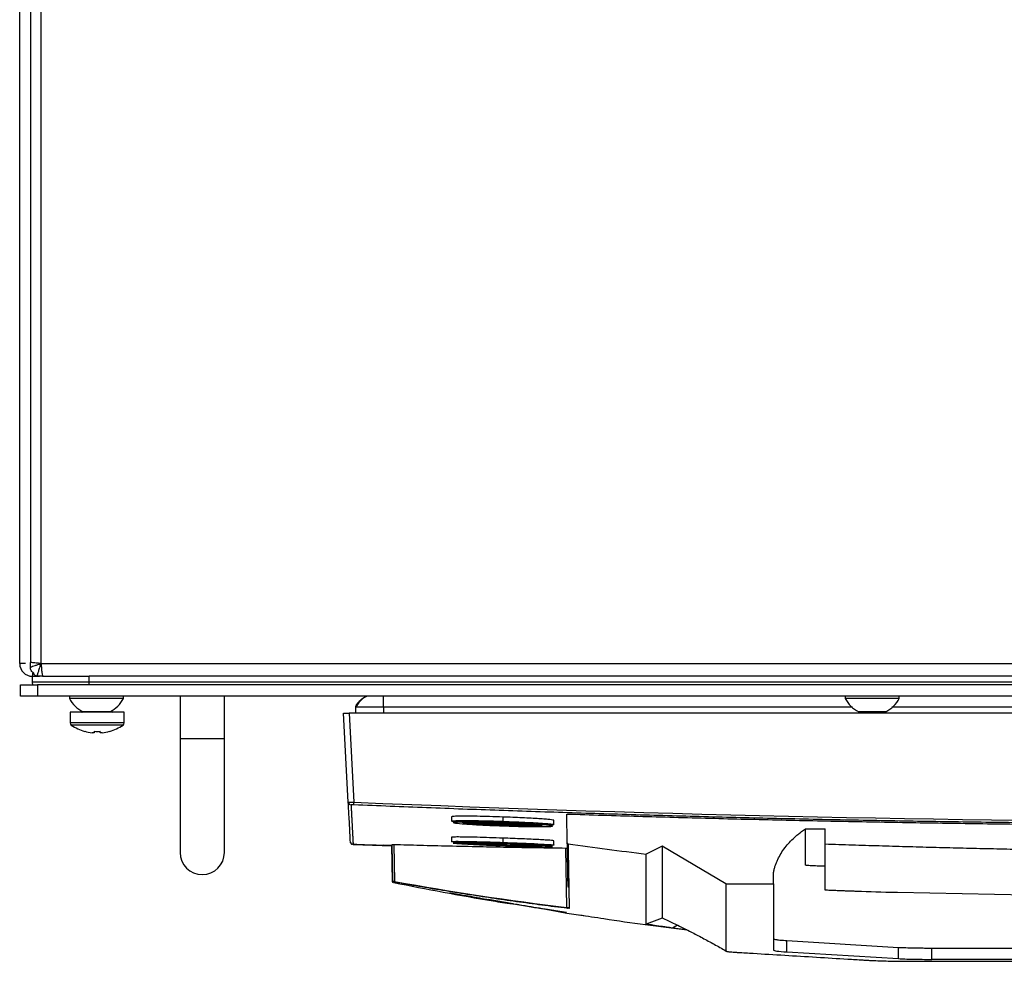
# Model space of a CAD drawing. Header units: millimetres. Extents: x 155400 to 158106, y 111257 to 114783.
# Tile 116 of 152: x 156849 to 157022, y 113662 to 113828. Entities that reach past the tile are written whole.
import ezdxf

# ---------------------------------------------------------------- set-up
doc = ezdxf.new("R2010")
doc.units = ezdxf.units.MM

msp = doc.modelspace()

# ---------------------------------------------------------------- linework, layer by layer
at = {"color": 7, "linetype": 'Continuous', "lineweight": 25}
for p, q in [((156848.57, 113714.33), (156848.57, 113879.83)), ((156850.45, 113878.14), (156850.45, 113714.53)), ((156852.32, 113831.83), (156852.32, 113714.33)), ((156849.6, 113714.33), (156848.57, 113714.33)), ((156850.45, 113713.71), (156850.45, 113714.53)), ((156852.32, 113714.33), (157288.82, 113714.33)), ((156850.82, 113712.63), (156851.06, 113712.63)), ((156850.82, 113712.63), (156850.82, 113712.08)), ((156850.82, 113712.08), (156852.07, 113712.08)), ((156850.82, 113711.08), (156850.82, 113712.08)), ((156852.63, 113712.08), (156852.07, 113712.08)), ((156852.63, 113712.08), (156860.82, 113712.08)), ((157280.32, 113712.08), (156860.82, 113712.08)), ((156860.82, 113711.08), (156860.82, 113712.08)), ((156848.7, 113708.58), (156848.7, 113710.58)), ((156848.7, 113710.58), (156851.7, 113710.58)), ((156851.7, 113710.58), (156851.7, 113708.58)), ((157289.45, 113710.58), (156851.7, 113710.58)), ((156860.82, 113711.08), (157280.32, 113711.08)), ((156851.7, 113708.58), (156848.7, 113708.58)), ((157289.45, 113708.58), (156851.7, 113708.58)), ((156857.32, 113708.58), (156857.32, 113708.2)), ((156866.82, 113708.2), (156866.82, 113708.58)), ((156876.8, 113708.58), (156876.8, 113701.08)), ((156884.6, 113701.08), (156884.6, 113708.58)), ((156993.82, 113708.58), (156993.82, 113708.2)), ((157003.32, 113708.2), (157003.32, 113708.58)), ((156866.82, 113708.2), (156857.32, 113708.2)), ((157003.32, 113708.2), (156993.82, 113708.2)), ((156857.45, 113705.78), (156857.45, 113703.88)), ((156866.95, 113705.78), (156857.45, 113705.78)), ((156864.45, 113705.83), (156859.7, 113705.83)), ((156866.95, 113703.88), (156866.95, 113705.78)), ((156906.39, 113689.94), (156905.57, 113705.58)), ((156906.57, 113705.58), (156907.39, 113689.93)), ((157234.58, 113705.58), (156906.57, 113705.58)), ((156907.68, 113706.65), (156907.64, 113705.58)), ((156912.57, 113706.65), (156912.57, 113705.58)), ((156995.08, 113706.65), (156912.57, 113706.65)), ((157000.95, 113705.83), (156996.2, 113705.83)), ((157139.08, 113706.65), (157002.05, 113706.65)), ((156866.95, 113703.88), (156857.45, 113703.88)), ((156866.76, 113703.51), (156857.64, 113703.51)), ((156860, 113702.39), (156860.01, 113702.41)), ((156861.68, 113702.15), (156861.3, 113702.15)), ((156861.68, 113702.41), (156861.68, 113702.15)), ((156862.71, 113702.15), (156862.71, 113702.41)), ((156863.1, 113702.15), (156862.71, 113702.15)), ((156864.39, 113702.41), (156864.4, 113702.39)), ((156876.8, 113701.08), (156876.8, 113681.08)), ((156884.6, 113701.08), (156876.8, 113701.08)), ((156884.6, 113681.08), (156884.6, 113701.08)), ((156944.93, 113682.76), (156944.84, 113687.85)), ((156924.57, 113687.36), (156924.57, 113686.6)), ((156933.57, 113687.32), (156933.57, 113686.56)), ((156942.57, 113685.97), (156942.57, 113686.73)), ((156986.81, 113685.23), (156990.31, 113685.23)), ((156990.31, 113682.59), (156990.31, 113685.23)), ((156906.9, 113682.66), (156906.89, 113682.86)), ((156907.23, 113682.51), (156914.03, 113682.23)), ((156914.25, 113676.03), (156914.13, 113682.5)), ((156914.43, 113682.49), (156914.54, 113675.99)), ((156924.57, 113683.77), (156924.57, 113683)), ((156933.57, 113683.61), (156933.57, 113682.85)), ((156942.57, 113682.37), (156942.57, 113683.13)), ((156914.02, 113682.28), (156914.13, 113676)), ((156944.83, 113671.4), (156944.65, 113681.86)), ((156944.95, 113681.87), (156945.07, 113674.94)), ((156972.81, 113675.55), (156961.61, 113682.2)), ((156981.21, 113675.55), (156981.21, 113677.57)), ((156914.13, 113676), (156914.26, 113675.98)), ((156914.13, 113675.97), (156914.13, 113676)), ((156914.25, 113676.03), (156914.25, 113676.01)), ((156914.25, 113676.02), (156914.25, 113675.92)), ((156914.26, 113675.82), (156914.25, 113675.92)), ((156914.37, 113675.78), (156914.37, 113675.78)), ((156972.81, 113675.55), (156981.21, 113675.55)), ((156981.21, 113675.55), (156981.21, 113663.91)), ((157003.02, 113674.12), (157028.38, 113673.54)), ((156931.02, 113672.86), (156935.41, 113672.09)), ((156941.81, 113670.96), (156944.86, 113670.43)), ((156944.77, 113670.54), (156942.52, 113670.88)), ((156944.86, 113670.43), (156948.11, 113669.94)), ((156961.61, 113669.55), (156958.81, 113668.49)), ((156959.11, 113668.35), (156961.27, 113668.09)), ((156962.06, 113668), (156965.82, 113667.55)), ((156964.3, 113668.31), (156963.42, 113667.79)), ((156965.94, 113667.49), (156963.42, 113667.79)), ((156983.56, 113665.59), (157003.23, 113664.39)), ((156983.56, 113663.59), (156983.56, 113665.59)), ((156983.56, 113663.59), (157003.23, 113662.4)), ((157003.23, 113662.4), (157003.23, 113664.39)), ((157009.05, 113664.27), (157040.53, 113664.27)), ((157009.05, 113662.27), (157009.05, 113664.27)), ((157048.38, 113662.27), (157009.05, 113662.27))]:
    msp.add_line(p, q, dxfattribs=at)
at = {"color": 7, "linetype": 'Continuous', "lineweight": 25, "flags": 128}
for points in [[(156926.83, 113682.68), (156926.81, 113682.71), (156927.81, 113682.72), (156929.69, 113682.68), (156932.16, 113682.62), (156934.85, 113682.52), (156937.35, 113682.42), (156939.28, 113682.31), (156940.34, 113682.23), (156940.34, 113682.23)], [(156926.95, 113682.94), (156926.95, 113682.88), (156926.95, 113682.87), (156926.95, 113682.86), (156926.95, 113682.86), (156926.95, 113682.85), (156926.95, 113682.85), (156926.95, 113682.85), (156926.95, 113682.85), (156926.95, 113682.85), (156926.94, 113682.84), (156926.94, 113682.83), (156926.92, 113682.81), (156926.92, 113682.81)], [(156961.61, 113682.2), (156961.61, 113675.87), (156961.61, 113674.61), (156961.61, 113673.34), (156961.61, 113672.08), (156961.61, 113670.81), (156961.61, 113669.59)], [(156914.25, 113675.92), (156914.25, 113675.92), (156914.26, 113675.92), (156914.27, 113675.92), (156914.29, 113675.92), (156914.3, 113675.92)]]:
    msp.add_lwpolyline(points, dxfattribs=at)
at = {"color": 7, "linetype": 'Continuous', "lineweight": 25}
for centre, radius, start, end in [((156850.82, 113714.33), 2.25, 180, 270), ((156862.07, 113710.59), 5.32, 206.6616, 243.4591), ((156862.07, 113710.59), 5.32, 296.5409, 333.3384), ((156998.57, 113710.59), 5.32, 206.6616, 243.4591), ((156998.57, 113710.59), 5.32, 296.5409, 333.3384), ((156859.5, 113705.98), 0.2, 270, 320.5795), ((156864.9, 113705.98), 0.2, 184.6784, 270), ((156857.9, 113703.88), 0.45, 180, 235.2821), ((156862.2, 113710.08), 8, 235.2821, 254.0627), ((156862.2, 113710.08), 8, 285.9373, 304.7179), ((156866.5, 113703.88), 0.45, 304.7179, 0), ((156862.2, 113710.08), 7.98, 254.0849, 263.5192), ((156862.2, 113711.18), 8.79, 266.6394, 273.3606), ((156862.2, 113710.08), 7.98, 276.4808, 285.9151), ((156906.89, 113689.96), 0.5, 183.0154, 267.6117), ((156850.1, 113692.24), 57.34, 357.2267, 357.6999), ((156925.75, 113686.68), 0.241, 177.6143, 263.7813), ((156926.85, 113682.9), 0.242, 268.2254, 307.275), ((156926.84, 113682.91), 0.255, 333.9874, 355.3261), ((156933.24, 113682.8), 0.631, 172.6478, 195.5414), ((156880.7, 113681.08), 3.9, 180, 0), ((156914.4, 113676.04), 0.15, 181.0005, 259.0631), ((156914.68, 113675.97), 0.136, 174.1843, 254.7778), ((156944.97, 113671.39), 0.138, 175.1718, 256.5763)]:
    msp.add_arc(centre, radius, start, end, dxfattribs=at)
for points in [[(156850.73, 113714.49), (156850.63, 113714.5), (156850.54, 113714.51), (156850.45, 113714.53)], [(156851.46, 113714.41), (156851.19, 113714.44), (156850.94, 113714.46), (156850.73, 113714.49)], [(156852.32, 113714.33), (156852.03, 113714.36), (156851.74, 113714.39), (156851.46, 113714.41)], [(156852.32, 113714.33), (156852.35, 113714.04), (156852.38, 113713.74), (156852.4, 113713.47)], [(156852.07, 113712.08), (156851.91, 113712.08), (156851.75, 113712.1), (156851.59, 113712.14)], [(156852.4, 113713.47), (156852.43, 113713.2), (156852.45, 113712.95), (156852.48, 113712.74)], [(156852.48, 113712.74), (156852.51, 113712.53), (156852.53, 113712.37), (156852.56, 113712.25)], [(156852.56, 113712.25), (156852.58, 113712.14), (156852.61, 113712.08), (156852.63, 113712.08)], [(156850.92, 113710.58), (156850.85, 113710.75), (156850.82, 113710.92), (156850.82, 113711.08)], [(156860.82, 113710.58), (156860.82, 113710.75), (156860.82, 113710.92), (156860.82, 113711.08)], [(156937.26, 113685.97), (156937.09, 113686.02), (156936.93, 113686.06), (156936.75, 113686.11)], [(156912.61, 113682.29), (156910.82, 113682.36), (156909.03, 113682.43), (156907.24, 113682.51)], [(156914.13, 113682.5), (156914.13, 113682.5), (156914.24, 113682.5), (156914.43, 113682.49)], [(156932.62, 113682.89), (156932.93, 113682.87), (156933.25, 113682.86), (156933.57, 113682.85)], [(156945.06, 113682.61), (156949.64, 113681.97), (156954.22, 113681.36), (156958.81, 113680.79)], [(156912.61, 113682.34), (156912.61, 113682.32), (156912.61, 113682.3), (156912.61, 113682.29)], [(156961.61, 113682.2), (156960.67, 113681.73), (156959.74, 113681.27), (156958.81, 113680.79)], [(156914.64, 113675.84), (156914.46, 113675.87), (156914.37, 113675.89), (156914.37, 113675.89)], [(156914.54, 113675.99), (156924.63, 113674.15), (156934.73, 113672.63), (156944.83, 113671.4)], [(156945.26, 113671.23), (156945.26, 113671.22), (156945.15, 113671.23), (156944.94, 113671.26)], [(156981.21, 113665.9), (156981.21, 113665.87), (156981.31, 113665.82), (156981.74, 113665.74), (156982.45, 113665.66), (156983.14, 113665.61), (156983.56, 113665.59)], [(157003.23, 113664.39), (157003.47, 113664.38), (157003.9, 113664.36), (157004.51, 113664.33), (157005.13, 113664.32), (157005.76, 113664.3), (157006.42, 113664.29), (157007.15, 113664.28), (157007.97, 113664.27), (157008.63, 113664.27), (157009.05, 113664.27)]]:
    msp.add_open_spline(points, degree=3, dxfattribs=at)
for points, knots in [([(156850.45, 113713.71), (156850.56, 113713.75), (156850.68, 113713.79), (156850.96, 113713.88), (156851.11, 113713.93), (156851.43, 113714.04), (156851.61, 113714.09), (156851.96, 113714.21), (156852.14, 113714.27), (156852.32, 113714.33)], [0, 0, 0, 0, 0.25, 0.25, 0.5, 0.5, 0.75, 0.75, 1, 1, 1, 1]), ([(156851.06, 113712.63), (156850.87, 113712.74), (156850.71, 113712.9), (156850.51, 113713.28), (156850.45, 113713.49), (156850.45, 113713.71)], [0, 0, 0, 0, 0.5, 0.5, 1, 1, 1, 1]), ([(156852.32, 113714.33), (156852.24, 113714.08), (156852.16, 113713.84), (156852.04, 113713.48), (156852, 113713.37), (156851.93, 113713.15), (156851.89, 113713.04), (156851.79, 113712.74), (156851.74, 113712.57), (156851.64, 113712.29), (156851.61, 113712.19), (156851.59, 113712.14)], [0, 0, 0, 0, 0.25, 0.25, 0.375, 0.375, 0.5, 0.5, 0.75, 0.75, 1, 1, 1, 1]), ([(156850.92, 113712.63), (156851.01, 113712.5), (156851.12, 113712.39), (156851.34, 113712.22), (156851.46, 113712.16), (156851.59, 113712.14)], [0, 0, 0, 0, 0.5, 0.5, 1, 1, 1, 1]), ([(156850.82, 113711.08), (156850.82, 113711.08), (156851.08, 113711.08), (156852.09, 113711.08), (156852.83, 113711.08), (156854.68, 113711.08), (156855.79, 113711.08), (156858.21, 113711.08), (156859.52, 113711.08), (156860.82, 113711.08)], [0, 0, 0, 0, 0.25, 0.25, 0.5, 0.5, 0.75, 0.75, 1, 1, 1, 1]), ([(156907.68, 113706.65), (156907.68, 113706.7), (156907.7, 113706.76), (156907.75, 113706.91), (156907.8, 113707), (156907.93, 113707.21), (156908.01, 113707.33), (156908.22, 113707.58), (156908.34, 113707.71), (156908.6, 113707.96), (156908.74, 113708.08), (156909, 113708.28), (156909.12, 113708.36), (156909.33, 113708.48), (156909.42, 113708.52), (156909.57, 113708.57), (156909.63, 113708.58), (156909.68, 113708.58)], [0, 0, 0, 0, 0.125, 0.125, 0.25, 0.25, 0.375, 0.375, 0.5, 0.5, 0.625, 0.625, 0.75, 0.75, 0.875, 0.875, 1, 1, 1, 1]), ([(156909.81, 113708.58), (156909.74, 113708.57), (156909.58, 113708.55), (156909.15, 113708.32), (156908.58, 113707.85), (156908.09, 113707.29), (156907.85, 113706.87), (156907.82, 113706.71), (156907.81, 113706.65)], [0, 0, 0, 0, 0.06404, 0.169084, 0.5, 0.830916, 0.93596, 1, 1, 1, 1]), ([(156912.57, 113706.65), (156912.57, 113706.7), (156912.57, 113706.76), (156912.57, 113706.91), (156912.57, 113707), (156912.57, 113707.21), (156912.57, 113707.33), (156912.57, 113707.58), (156912.57, 113707.71), (156912.57, 113707.96), (156912.57, 113708.08), (156912.57, 113708.28), (156912.57, 113708.36), (156912.57, 113708.48), (156912.57, 113708.52), (156912.57, 113708.57), (156912.57, 113708.58), (156912.57, 113708.58)], [0, 0, 0, 0, 0.125, 0.125, 0.25, 0.25, 0.375, 0.375, 0.5, 0.5, 0.625, 0.625, 0.75, 0.75, 0.875, 0.875, 1, 1, 1, 1]), ([(156905.57, 113705.58), (156905.57, 113705.58), (156905.6, 113705.58), (156905.69, 113705.58), (156905.77, 113705.58), (156905.96, 113705.58), (156906.08, 113705.58), (156906.33, 113705.58), (156906.46, 113705.58), (156906.57, 113705.58)], [0, 0, 0, 0, 0.25, 0.25, 0.5, 0.5, 0.75, 0.75, 1, 1, 1, 1]), ([(156912.57, 113706.65), (156911.93, 113706.65), (156911.29, 113706.65), (156910.11, 113706.65), (156909.57, 113706.65), (156908.66, 113706.65), (156908.3, 113706.65), (156907.81, 113706.65), (156907.68, 113706.65), (156907.68, 113706.65)], [0, 0, 0, 0, 0.25, 0.25, 0.5, 0.5, 0.75, 0.75, 1, 1, 1, 1]), ([(156906.39, 113689.94), (156906.4, 113689.94), (156906.4, 113689.94), (156906.41, 113689.94), (156906.44, 113689.94), (156906.48, 113689.93), (156906.52, 113689.93), (156906.58, 113689.93), (156906.65, 113689.93), (156906.72, 113689.93), (156906.8, 113689.93), (156906.89, 113689.93), (156906.98, 113689.93), (156907.08, 113689.93), (156907.18, 113689.93), (156907.29, 113689.93), (156907.36, 113689.93), (156907.39, 113689.93)], [0, 0, 0, 0, 0.0660156, 0.1321135, 0.198296, 0.2645659, 0.3309254, 0.3973773, 0.4639238, 0.5305675, 0.5973109, 0.6641564, 0.7311064, 0.7981633, 0.8653296, 0.9326077, 1, 1, 1, 1]), ([(156906.76, 113682.98), (156906.76, 113683.05), (156906.74, 113683.25), (156906.71, 113683.9), (156906.69, 113684.35), (156906.63, 113685.5), (156906.59, 113686.21), (156906.5, 113687.88), (156906.45, 113688.85), (156906.39, 113689.94)], [0, 0, 0, 0, 0.25, 0.25, 0.5, 0.5, 0.75, 0.75, 1, 1, 1, 1]), ([(156906.87, 113689.47), (156906.88, 113689.34), (156906.89, 113689.09), (156906.91, 113688.72), (156906.93, 113688.36), (156906.95, 113688.02), (156906.97, 113687.68), (156906.98, 113687.35), (156907, 113687.04), (156907.02, 113686.73), (156907.03, 113686.44), (156907.05, 113686.15), (156907.06, 113685.88), (156907.07, 113685.61), (156907.09, 113685.36), (156907.1, 113685.12), (156907.11, 113684.89), (156907.12, 113684.66), (156907.14, 113684.39), (156907.16, 113684.08), (156907.17, 113683.75), (156907.19, 113683.46), (156907.2, 113683.21), (156907.21, 113682.99), (156907.22, 113682.81), (156907.23, 113682.67), (156907.23, 113682.57), (156907.24, 113682.53), (156907.24, 113682.51)], [0, 0, 0, 0, 0.02925, 0.058487, 0.087717, 0.116944, 0.146175, 0.175415, 0.20467, 0.233945, 0.263249, 0.29259, 0.321979, 0.35143, 0.380952, 0.410557, 0.440258, 0.470066, 0.499991, 0.555911, 0.611847, 0.667756, 0.723592, 0.779309, 0.834858, 0.890185, 0.945242, 1, 1, 1, 1]), ([(156907.37, 113689.46), (156907.24, 113689.47), (156907.11, 113689.47), (156906.93, 113689.47), (156906.87, 113689.47), (156906.87, 113689.47)], [0, 0, 0, 0, 0.5, 0.5, 1, 1, 1, 1]), ([(157233.78, 113689.46), (157231.64, 113689.37), (157227.38, 113689.2), (157220.98, 113688.94), (157214.59, 113688.7), (157208.19, 113688.47), (157201.79, 113688.25), (157195.39, 113688.04), (157188.99, 113687.84), (157182.59, 113687.65), (157176.19, 113687.47), (157169.79, 113687.3), (157163.39, 113687.14), (157156.99, 113686.99), (157150.59, 113686.85), (157144.19, 113686.73), (157137.79, 113686.61), (157131.39, 113686.51), (157124.99, 113686.41), (157118.59, 113686.33), (157112.19, 113686.25), (157105.78, 113686.19), (157099.38, 113686.14), (157092.98, 113686.09), (157086.58, 113686.06), (157080.18, 113686.04), (157073.78, 113686.03), (157067.37, 113686.03), (157060.97, 113686.04), (157054.57, 113686.06), (157048.17, 113686.09), (157041.77, 113686.14), (157035.36, 113686.19), (157028.96, 113686.25), (157022.56, 113686.33), (157016.16, 113686.41), (157009.76, 113686.51), (157003.36, 113686.61), (156996.96, 113686.73), (156990.56, 113686.85), (156984.16, 113686.99), (156977.75, 113687.14), (156971.35, 113687.3), (156964.96, 113687.47), (156958.56, 113687.65), (156952.16, 113687.84), (156945.76, 113688.04), (156939.36, 113688.25), (156932.96, 113688.47), (156926.56, 113688.7), (156920.17, 113688.94), (156913.77, 113689.2), (156909.5, 113689.37), (156907.37, 113689.46)], [0, 0, 0, 0, 0.019608, 0.039216, 0.058824, 0.078432, 0.098039, 0.117647, 0.137255, 0.156863, 0.176471, 0.196079, 0.215687, 0.235294, 0.254902, 0.27451, 0.294118, 0.313726, 0.333334, 0.352941, 0.372549, 0.392157, 0.411765, 0.431373, 0.45098, 0.470588, 0.490196, 0.509804, 0.529412, 0.54902, 0.568627, 0.588235, 0.607843, 0.627451, 0.647059, 0.666666, 0.686274, 0.705882, 0.72549, 0.745098, 0.764706, 0.784313, 0.803921, 0.823529, 0.843137, 0.862745, 0.882353, 0.901961, 0.921568, 0.941176, 0.960784, 0.980392, 1, 1, 1, 1]), ([(156907.39, 113689.93), (156961.76, 113687.65), (157016.17, 113686.5), (157125, 113686.51), (157179.39, 113687.65), (157233.76, 113689.93)], [0, 0, 0, 0, 0.5, 0.5, 1, 1, 1, 1]), ([(156944.84, 113687.85), (156946.94, 113687.78), (156951.14, 113687.65), (156957.43, 113687.46), (156963.73, 113687.28), (156970.03, 113687.11), (156976.33, 113686.95), (156982.62, 113686.8), (156988.92, 113686.66), (156995.22, 113686.54), (157001.52, 113686.42), (157007.82, 113686.31), (157014.12, 113686.21), (157020.42, 113686.13), (157026.72, 113686.05), (157033.01, 113685.98), (157039.31, 113685.93), (157045.61, 113685.88), (157051.91, 113685.85), (157058.21, 113685.82), (157064.51, 113685.81), (157070.81, 113685.8), (157077.11, 113685.81), (157083.41, 113685.82), (157089.71, 113685.85), (157096.01, 113685.88), (157102.31, 113685.93), (157108.61, 113685.99), (157114.91, 113686.05), (157121.21, 113686.13), (157127.51, 113686.22), (157133.81, 113686.32), (157140.11, 113686.43), (157146.4, 113686.54), (157152.7, 113686.67), (157159, 113686.81), (157165.3, 113686.96), (157171.6, 113687.12), (157177.89, 113687.29), (157184.19, 113687.47), (157190.49, 113687.66), (157194.69, 113687.8), (157196.78, 113687.86)], [0, 0, 0, 0, 0.025, 0.050001, 0.075001, 0.100001, 0.125002, 0.150002, 0.175002, 0.200002, 0.225002, 0.250002, 0.275002, 0.300002, 0.325001, 0.350001, 0.375001, 0.400001, 0.425, 0.45, 0.475, 0.5, 0.524999, 0.549999, 0.574999, 0.599999, 0.624998, 0.649998, 0.674998, 0.699998, 0.724998, 0.749998, 0.774998, 0.799998, 0.824998, 0.849998, 0.874998, 0.899998, 0.924999, 0.949999, 0.974999, 1, 1, 1, 1]), ([(156926.95, 113686.34), (156926.59, 113686.36), (156925.72, 113686.42), (156924.93, 113686.51), (156924.52, 113686.57), (156924.61, 113686.6), (156924.62, 113686.6)], [0, 0, 0, 0, 0.244605, 0.589276, 0.934657, 1, 1, 1, 1]), ([(156933.57, 113687.32), (156932.79, 113687.35), (156931.22, 113687.4), (156929.02, 113687.45), (156927.13, 113687.47), (156925.69, 113687.46), (156924.75, 113687.43), (156924.63, 113687.39), (156924.58, 113687.36)], [0, 0, 0, 0, 0.1665913, 0.3334603, 0.5004235, 0.6673941, 0.8341183, 1, 1, 1, 1]), ([(156924.62, 113686.6), (156924.63, 113686.62), (156924.67, 113686.66), (156925.21, 113686.68), (156925.51, 113686.69)], [0, 0, 0, 0, 0.448324, 1, 1, 1, 1]), ([(156925.72, 113686.44), (156925.25, 113686.43), (156924.66, 113686.41), (156924.9, 113686.35), (156924.94, 113686.34)], [0, 0, 0, 0, 0.806352, 1, 1, 1, 1]), ([(156924.94, 113686.34), (156924.99, 113686.31), (156925.11, 113686.25), (156926.83, 113686.1), (156929.57, 113685.93), (156932.97, 113685.78), (156936.42, 113685.67), (156939.53, 113685.62), (156940.79, 113685.64), (156941.41, 113685.65)], [0, 0, 0, 0, 0.112342, 0.260171, 0.40803, 0.555967, 0.70392, 0.852009, 1, 1, 1, 1]), ([(156925.51, 113686.69), (156925.55, 113686.69), (156925.65, 113686.7), (156925.79, 113686.7), (156925.95, 113686.7), (156926.12, 113686.7), (156926.3, 113686.7), (156926.48, 113686.71), (156926.68, 113686.71), (156926.89, 113686.71), (156927.1, 113686.71), (156927.33, 113686.7), (156927.56, 113686.7), (156927.8, 113686.7), (156928.05, 113686.7), (156928.3, 113686.69), (156928.57, 113686.69), (156928.84, 113686.69), (156929.12, 113686.68), (156929.4, 113686.68), (156929.69, 113686.67), (156929.99, 113686.66), (156930.29, 113686.66), (156930.6, 113686.65), (156930.92, 113686.64), (156931.24, 113686.63), (156931.56, 113686.63), (156931.89, 113686.62), (156932.22, 113686.61), (156932.56, 113686.6), (156932.89, 113686.59), (156933.23, 113686.58), (156933.46, 113686.57), (156933.57, 113686.56)], [0, 0, 0, 0, 0.0303123, 0.0607399, 0.0912931, 0.1219826, 0.1528192, 0.1838145, 0.2149802, 0.2463288, 0.2778734, 0.309601, 0.3413882, 0.373229, 0.4051371, 0.4371262, 0.46921, 0.5014026, 0.533718, 0.5661707, 0.5987753, 0.6315469, 0.664488, 0.6975455, 0.7307128, 0.7639906, 0.7973789, 0.8308775, 0.8644857, 0.8982026, 0.9320275, 0.9659599, 1, 1, 1, 1]), ([(156941.41, 113685.65), (156941.67, 113685.65), (156941.87, 113685.67), (156942.17, 113685.69), (156942.26, 113685.7), (156942.32, 113685.73), (156942.32, 113685.74), (156942.3, 113685.76), (156942.28, 113685.77), (156942.17, 113685.8), (156942.04, 113685.82), (156941.67, 113685.86), (156941.43, 113685.89), (156941.01, 113685.93), (156940.85, 113685.94), (156940.52, 113685.97), (156940.34, 113685.98), (156939.77, 113686.02), (156939.36, 113686.04), (156938.68, 113686.08), (156938.44, 113686.1), (156937.96, 113686.12), (156937.71, 113686.14), (156936.94, 113686.18), (156936.41, 113686.2), (156935.58, 113686.24), (156935.29, 113686.25), (156934.73, 113686.27), (156934.45, 113686.28), (156933.88, 113686.3), (156933.59, 113686.31), (156933.02, 113686.33), (156932.73, 113686.34), (156931.88, 113686.37), (156931.32, 113686.38), (156930.24, 113686.41), (156929.71, 113686.42), (156928.72, 113686.44), (156928.25, 113686.45), (156927.6, 113686.45), (156927.4, 113686.45), (156927, 113686.46), (156926.81, 113686.46), (156926.29, 113686.45), (156925.98, 113686.45), (156925.72, 113686.44)], [0, 0, 0, 0, 0.0625, 0.0625, 0.125, 0.125, 0.15625, 0.15625, 0.1875, 0.1875, 0.25, 0.25, 0.3125, 0.3125, 0.34375, 0.34375, 0.375, 0.375, 0.4375, 0.4375, 0.46875, 0.46875, 0.5, 0.5, 0.5625, 0.5625, 0.59375, 0.59375, 0.625, 0.625, 0.65625, 0.65625, 0.6875, 0.6875, 0.75, 0.75, 0.8125, 0.8125, 0.875, 0.875, 0.90625, 0.90625, 0.9375, 0.9375, 1, 1, 1, 1]), ([(156937.39, 113685.73), (156937.01, 113685.73), (156936.61, 113685.74), (156935.77, 113685.76), (156935.34, 113685.77), (156934.45, 113685.79), (156934, 113685.81), (156933.32, 113685.83), (156933.1, 113685.84), (156932.65, 113685.86), (156932.42, 113685.87), (156931.76, 113685.89), (156931.33, 113685.91), (156930.7, 113685.94), (156930.5, 113685.95), (156930.1, 113685.98), (156929.91, 113685.99), (156929.35, 113686.02), (156929, 113686.04), (156928.36, 113686.08), (156928.08, 113686.1), (156927.7, 113686.14), (156927.58, 113686.15), (156927.37, 113686.17), (156927.28, 113686.18), (156927.11, 113686.2), (156927.04, 113686.2), (156926.91, 113686.22), (156926.85, 113686.23), (156926.73, 113686.26), (156926.68, 113686.27), (156926.69, 113686.3), (156926.74, 113686.31), (156926.92, 113686.33), (156927.05, 113686.34), (156927.32, 113686.35), (156927.42, 113686.36), (156927.63, 113686.36), (156927.75, 113686.36), (156928.13, 113686.37), (156928.42, 113686.37), (156929.07, 113686.36), (156929.42, 113686.36), (156929.8, 113686.35)], [0, 0, 0, 0, 0.0625, 0.0625, 0.125, 0.125, 0.1875, 0.1875, 0.21875, 0.21875, 0.25, 0.25, 0.3125, 0.3125, 0.34375, 0.34375, 0.375, 0.375, 0.4375, 0.4375, 0.5, 0.5, 0.53125, 0.53125, 0.5625, 0.5625, 0.59375, 0.59375, 0.625, 0.625, 0.6875, 0.6875, 0.75, 0.75, 0.8125, 0.8125, 0.84375, 0.84375, 0.875, 0.875, 0.9375, 0.9375, 1, 1, 1, 1]), ([(156927.93, 113686.12), (156927.91, 113686.12), (156927.73, 113686.13), (156927.38, 113686.17), (156926.95, 113686.22), (156926.67, 113686.26), (156926.73, 113686.27), (156926.73, 113686.27)], [0, 0, 0, 0, 0.025082, 0.242705, 0.553041, 0.968629, 1, 1, 1, 1]), ([(156926.8, 113686.28), (156926.82, 113686.26), (156926.87, 113686.23), (156927.39, 113686.17), (156927.92, 113686.12), (156928.22, 113686.1), (156928.29, 113686.09), (156928.31, 113686.09), (156928.31, 113686.09), (156928.31, 113686.09), (156928.31, 113686.09), (156928.31, 113686.09), (156928.31, 113686.09)], [0, 0, 0, 0, 0.2926727, 0.6620434, 0.9187429, 0.9844644, 0.998274, 0.9995802, 0.999902, 0.9999804, 0.9999917, 1, 1, 1, 1]), ([(156928.31, 113686.09), (156928.31, 113686.09), (156928.31, 113686.09), (156928.31, 113686.09), (156928.31, 113686.09), (156928.31, 113686.09), (156928.31, 113686.09), (156928.31, 113686.09), (156928.31, 113686.09), (156928.31, 113686.09), (156928.31, 113686.09), (156928.31, 113686.09), (156928.3, 113686.09), (156928.25, 113686.09), (156928.12, 113686.1), (156928.01, 113686.11), (156927.93, 113686.12)], [0, 0, 0, 0, 0.0000175, 0.0000371, 0.0000551, 0.0000737, 0.0000948, 0.0001197, 0.0001842, 0.0005146, 0.0010657, 0.0036437, 0.0137194, 0.0539727, 0.3433959, 1, 1, 1, 1]), ([(156928.2, 113686.36), (156928.21, 113686.36), (156928.44, 113686.34), (156928.99, 113686.3), (156929.7, 113686.26), (156930.2, 113686.23), (156930.93, 113686.19), (156932.14, 113686.13), (156933.93, 113686.06), (156935.68, 113686), (156936.73, 113685.98), (156937.26, 113685.97)], [0, 0, 0, 0, 0.007643, 0.120514, 0.237895, 0.274574, 0.296318, 0.485117, 0.647873, 0.823793, 1, 1, 1, 1]), ([(156929.8, 113686.35), (156930.61, 113686.34), (156932.24, 113686.3), (156935.02, 113686.2), (156937.54, 113686.08), (156939.49, 113685.95), (156940.5, 113685.84), (156940.58, 113685.76), (156939.9, 113685.74), (156939.63, 113685.73)], [0, 0, 0, 0, 0.14967, 0.299204, 0.44865, 0.598067, 0.748183, 0.897703, 1, 1, 1, 1]), ([(156942.57, 113686.73), (156942.57, 113686.73), (156942.63, 113686.75), (156942.43, 113686.79), (156941.94, 113686.86), (156941.09, 113686.94), (156939.97, 113687.02), (156938.6, 113687.1), (156937.03, 113687.18), (156935.34, 113687.26), (156934.16, 113687.3), (156933.57, 113687.32)], [0, 0, 0, 0, 0.0012, 0.12636, 0.251089, 0.376054, 0.500778, 0.625608, 0.750378, 0.875128, 1, 1, 1, 1]), ([(156933.57, 113686.56), (156934.33, 113686.54), (156935.85, 113686.48), (156937.99, 113686.38), (156939.84, 113686.28), (156941.3, 113686.18), (156942.23, 113686.08), (156942.63, 113686.02), (156942.54, 113685.99), (156942.53, 113685.99)], [0, 0, 0, 0, 0.161351, 0.322527, 0.484101, 0.645776, 0.807159, 0.968366, 1, 1, 1, 1]), ([(156937.26, 113685.97), (156937.26, 113685.91), (156937.27, 113685.85), (156937.32, 113685.75), (156937.36, 113685.73), (156937.39, 113685.73)], [0, 0, 0, 0, 0.5, 0.5, 1, 1, 1, 1]), ([(156937.26, 113685.97), (156937.61, 113685.97), (156938.37, 113685.95), (156939.05, 113685.95), (156939.26, 113685.96), (156939.26, 113685.96)], [0, 0, 0, 0, 0.464785, 0.993804, 1, 1, 1, 1]), ([(156940, 113685.88), (156939.48, 113685.88), (156938.67, 113685.89), (156937.62, 113685.91), (156937.26, 113685.92)], [0, 0, 0, 0, 0.655028, 1, 1, 1, 1]), ([(156942.53, 113685.99), (156942.52, 113685.97), (156942.49, 113685.93), (156941.94, 113685.91), (156941.64, 113685.9)], [0, 0, 0, 0, 0.445292, 1, 1, 1, 1]), ([(156939.63, 113685.73), (156939.53, 113685.73), (156939.12, 113685.71), (156938.14, 113685.72), (156937.39, 113685.73)], [0, 0, 0, 0, 0.239188, 1, 1, 1, 1]), ([(156981.21, 113677.57), (156981.23, 113677.67), (156981.27, 113677.86), (156981.34, 113678.16), (156981.42, 113678.44), (156981.51, 113678.73), (156981.61, 113679.02), (156981.72, 113679.3), (156981.84, 113679.58), (156982.09, 113680.13), (156982.52, 113680.94), (156983.21, 113681.93), (156984, 113682.87), (156984.77, 113683.63), (156985.49, 113684.25), (156986.13, 113684.76), (156986.58, 113685.07), (156986.81, 113685.23)], [0, 0, 0, 0, 0.030842, 0.061736, 0.092713, 0.123802, 0.155032, 0.186432, 0.218031, 0.249856, 0.373122, 0.500006, 0.622509, 0.749004, 0.830967, 0.914565, 1, 1, 1, 1]), ([(156990.31, 113678.65), (156989.93, 113678.66), (156989.55, 113678.67), (156988.78, 113678.7), (156988.41, 113678.71), (156987.77, 113678.74), (156987.49, 113678.76), (156987.08, 113678.8), (156986.93, 113678.81), (156986.83, 113678.84), (156986.81, 113678.85), (156986.81, 113678.87), (156986.81, 113678.87), (156986.81, 113678.9), (156986.81, 113678.95), (156986.81, 113679.14), (156986.81, 113679.59), (156986.81, 113680.55), (156986.81, 113681.38), (156986.81, 113683.03), (156986.81, 113684.13), (156986.81, 113685.23)], [0, 0, 0, 0, 0.007813, 0.007813, 0.015625, 0.015625, 0.023438, 0.023438, 0.03125, 0.03125, 0.035156, 0.035156, 0.039063, 0.039063, 0.046875, 0.0625, 0.125, 0.25, 0.5, 0.5, 1, 1, 1, 1]), ([(156907.24, 113682.51), (156907.22, 113682.51), (156907.18, 113682.51), (156907.12, 113682.53), (156907.05, 113682.55), (156906.98, 113682.59), (156906.91, 113682.65), (156906.85, 113682.72), (156906.8, 113682.8), (156906.77, 113682.89), (156906.76, 113682.95), (156906.76, 113682.98)], [0, 0, 0, 0, 0.082732, 0.165834, 0.250562, 0.374214, 0.499933, 0.622783, 0.749443, 0.874454, 1, 1, 1, 1]), ([(156906.9, 113682.66), (156906.9, 113682.64), (156906.91, 113682.61), (156906.94, 113682.57), (156906.98, 113682.53), (156907.01, 113682.52), (156907.04, 113682.52), (156907.04, 113682.52)], [0, 0, 0, 0, 0.228434, 0.456868, 0.685301, 0.913734, 1, 1, 1, 1]), ([(156914.43, 113682.49), (156915.96, 113682.45), (156919.16, 113682.36), (156924.2, 113682.24), (156929.3, 113682.13), (156936.17, 113681.99), (156941.2, 113681.91), (156944.65, 113681.86)], [0, 0, 0, 0, 0.1514424, 0.318108, 0.5, 0.6579627, 1, 1, 1, 1]), ([(156924.57, 113683.01), (156924.58, 113682.96), (156924.58, 113682.91), (156924.61, 113682.89), (156924.61, 113682.88)], [0, 0, 0, 0, 0.8545213, 1, 1, 1, 1]), ([(156933.57, 113683.61), (156932.79, 113683.63), (156931.22, 113683.69), (156929.02, 113683.75), (156927.13, 113683.79), (156925.69, 113683.81), (156924.75, 113683.8), (156924.63, 113683.78), (156924.58, 113683.77)], [0, 0, 0, 0, 0.166566, 0.333401, 0.500342, 0.667291, 0.833996, 1, 1, 1, 1]), ([(156924.65, 113683), (156924.71, 113683.02), (156924.85, 113683.05), (156926.58, 113683.04), (156929.25, 113682.99), (156931.5, 113682.92), (156932.62, 113682.89)], [0, 0, 0, 0, 0.222512, 0.48156, 0.74071, 1, 1, 1, 1]), ([(156924.93, 113682.75), (156924.9, 113682.75), (156924.74, 113682.73), (156925.76, 113682.64), (156927.91, 113682.52), (156931.04, 113682.37), (156933.34, 113682.29), (156934.5, 113682.25)], [0, 0, 0, 0, 0.050851, 0.287933, 0.525224, 0.762637, 1, 1, 1, 1]), ([(156932.63, 113682.64), (156931.51, 113682.67), (156929.25, 113682.74), (156926.6, 113682.79), (156924.98, 113682.8), (156924.95, 113682.76), (156924.93, 113682.75)], [0, 0, 0, 0, 0.264409, 0.528587, 0.792627, 1, 1, 1, 1]), ([(156926.73, 113682.69), (156926.73, 113682.69), (156926.73, 113682.68), (156926.73, 113682.68), (156926.73, 113682.68), (156926.73, 113682.68), (156926.73, 113682.68), (156926.73, 113682.68), (156926.73, 113682.68), (156926.73, 113682.68), (156926.73, 113682.68)], [0, 0, 0, 0, 0.655696, 0.962036, 0.991131, 0.997952, 0.998874, 0.999523, 0.999772, 1, 1, 1, 1]), ([(156940.34, 113682.23), (156940.44, 113682.22), (156940.49, 113682.21), (156940.5, 113682.19), (156940.46, 113682.19), (156940.34, 113682.18), (156940.28, 113682.18), (156940.16, 113682.17), (156940.09, 113682.17), (156939.83, 113682.17), (156939.63, 113682.17), (156939.13, 113682.17), (156938.85, 113682.17), (156938.38, 113682.18), (156938.21, 113682.18), (156937.87, 113682.19), (156937.68, 113682.19), (156937.12, 113682.21), (156936.73, 113682.22), (156935.9, 113682.24), (156935.46, 113682.25), (156934.58, 113682.28), (156934.13, 113682.29), (156933.45, 113682.32), (156933.22, 113682.33), (156932.78, 113682.34), (156932.55, 113682.35), (156932.11, 113682.37), (156931.89, 113682.38), (156931.46, 113682.39), (156931.24, 113682.4), (156930.61, 113682.43), (156930.21, 113682.45), (156929.45, 113682.48), (156929.1, 113682.5), (156928.45, 113682.54), (156928.16, 113682.55), (156927.78, 113682.58), (156927.66, 113682.59), (156927.44, 113682.6), (156927.34, 113682.61), (156927.07, 113682.63), (156926.93, 113682.64), (156926.84, 113682.66)], [0, 0, 0, 0, 0.0625, 0.0625, 0.125, 0.125, 0.15625, 0.15625, 0.1875, 0.1875, 0.25, 0.25, 0.3125, 0.3125, 0.34375, 0.34375, 0.375, 0.375, 0.4375, 0.4375, 0.5, 0.5, 0.5625, 0.5625, 0.59375, 0.59375, 0.625, 0.625, 0.65625, 0.65625, 0.6875, 0.6875, 0.75, 0.75, 0.8125, 0.8125, 0.875, 0.875, 0.90625, 0.90625, 0.9375, 0.9375, 1, 1, 1, 1]), ([(156934.5, 113682.25), (156935.07, 113682.23), (156935.64, 113682.21), (156936.73, 113682.18), (156937.25, 113682.17), (156938.01, 113682.15), (156938.25, 113682.14), (156938.73, 113682.13), (156938.96, 113682.13), (156939.61, 113682.11), (156940.02, 113682.11), (156940.74, 113682.1), (156941.05, 113682.1), (156941.45, 113682.1), (156941.57, 113682.1), (156941.79, 113682.1), (156941.88, 113682.1), (156942.12, 113682.11), (156942.23, 113682.12), (156942.31, 113682.13), (156942.32, 113682.14), (156942.31, 113682.15), (156942.3, 113682.15), (156942.21, 113682.17), (156942.09, 113682.19), (156941.83, 113682.21), (156941.73, 113682.22), (156941.51, 113682.24), (156941.39, 113682.24), (156941.11, 113682.26), (156940.97, 113682.27), (156940.64, 113682.29), (156940.47, 113682.3), (156939.92, 113682.33), (156939.51, 113682.35), (156938.62, 113682.4), (156938.14, 113682.42), (156937.12, 113682.47), (156936.59, 113682.49), (156935.76, 113682.52), (156935.48, 113682.53), (156934.91, 113682.55), (156934.63, 113682.56), (156933.78, 113682.6), (156933.21, 113682.62), (156932.63, 113682.64)], [0, 0, 0, 0, 0.0625, 0.0625, 0.125, 0.125, 0.15625, 0.15625, 0.1875, 0.1875, 0.25, 0.25, 0.3125, 0.3125, 0.34375, 0.34375, 0.375, 0.375, 0.4375, 0.4375, 0.46875, 0.46875, 0.5, 0.5, 0.5625, 0.5625, 0.59375, 0.59375, 0.625, 0.625, 0.65625, 0.65625, 0.6875, 0.6875, 0.75, 0.75, 0.8125, 0.8125, 0.875, 0.875, 0.90625, 0.90625, 0.9375, 0.9375, 1, 1, 1, 1]), ([(156942.57, 113683.13), (156942.57, 113683.13), (156942.63, 113683.14), (156942.43, 113683.17), (156941.94, 113683.22), (156941.1, 113683.27), (156939.97, 113683.34), (156938.6, 113683.41), (156937.03, 113683.48), (156935.34, 113683.54), (156934.16, 113683.59), (156933.57, 113683.61)], [0, 0, 0, 0, 0.0009793, 0.1261712, 0.2509277, 0.3759208, 0.5006712, 0.6255278, 0.7503251, 0.8751012, 1, 1, 1, 1]), ([(156933.57, 113682.85), (156934.71, 113682.81), (156936.98, 113682.73), (156939.93, 113682.6), (156941.86, 113682.48), (156942.72, 113682.41), (156942.52, 113682.39), (156942.5, 113682.39)], [0, 0, 0, 0, 0.2413007, 0.4825702, 0.7239105, 0.9653372, 1, 1, 1, 1]), ([(156940.32, 113682.28), (156940.3, 113682.3), (156940.28, 113682.32), (156940.26, 113682.39), (156940.25, 113682.43), (156940.25, 113682.45)], [0, 0, 0, 0, 0.612697, 0.832203, 1, 1, 1, 1]), ([(156944.93, 113682.76), (156944.93, 113682.75), (156944.93, 113682.72), (156944.95, 113682.69), (156944.97, 113682.66), (156945, 113682.63), (156945.03, 113682.62), (156945.05, 113682.61), (156945.06, 113682.61)], [0, 0, 0, 0, 0.168698, 0.332627, 0.500701, 0.749928, 0.874591, 1, 1, 1, 1]), ([(156945.06, 113675.1), (156945.06, 113675.43), (156945.04, 113676.48), (156945, 113679.01), (156944.95, 113681.51), (156944.93, 113682.76)], [0, 0, 0, 0, 0.183566, 0.591785, 1, 1, 1, 1]), ([(156945.06, 113682.61), (156945.08, 113681.2), (156945.13, 113678.39), (156945.18, 113675.81), (156945.19, 113674.81), (156945.2, 113674.59)], [0, 0, 0, 0, 0.438691, 0.877381, 1, 1, 1, 1]), ([(157003.01, 113674.01), (157002.89, 113674.01), (157000.5, 113674.08), (156997.81, 113674.16), (156994.96, 113674.26), (156994.11, 113674.29), (156993.25, 113674.33), (156992.37, 113674.36), (156991.52, 113674.39), (156990.63, 113674.43), (156990.2, 113674.45), (156990.34, 113674.46), (156990.3, 113674.48), (156990.31, 113674.5), (156990.31, 113674.54), (156990.31, 113674.64), (156990.31, 113674.92), (156990.31, 113675.64), (156990.31, 113677.11), (156990.31, 113679.41), (156990.31, 113681.53), (156990.31, 113682.59)], [0, 0, 0, 0, 0.002062, 0.041337, 0.04628, 0.051191, 0.056085, 0.060974, 0.066334, 0.070846, 0.081967, 0.093159, 0.104261, 0.115362, 0.126465, 0.17008, 0.247961, 0.387027, 0.591211, 0.795529, 1, 1, 1, 1]), ([(156990.31, 113682.59), (156991.89, 113682.54), (156995.05, 113682.43), (156999.78, 113682.28), (157004.51, 113682.14), (157009.25, 113682.01), (157013.98, 113681.89), (157018.71, 113681.78), (157023.45, 113681.68), (157028.18, 113681.58), (157032.92, 113681.5), (157037.66, 113681.43), (157042.39, 113681.37), (157047.13, 113681.31), (157051.86, 113681.27), (157056.6, 113681.24), (157061.34, 113681.21), (157066.08, 113681.2), (157072.22, 113681.19), (157079.76, 113681.21), (157088.71, 113681.26), (157097.66, 113681.34), (157106.6, 113681.46), (157115.55, 113681.62), (157124.49, 113681.81), (157133.43, 113682.03), (157142.37, 113682.29), (157148.33, 113682.49), (157151.31, 113682.59)], [0, 0, 0, 0, 0.029408, 0.058816, 0.088223, 0.117632, 0.14704, 0.176449, 0.205859, 0.235269, 0.26468, 0.294092, 0.323505, 0.35292, 0.382336, 0.411753, 0.441172, 0.470593, 0.500016, 0.555586, 0.61115, 0.666709, 0.722264, 0.777815, 0.833363, 0.888909, 0.944455, 1, 1, 1, 1]), ([(156914.14, 113682.28), (156913.87, 113682.29), (156913.36, 113682.31), (156912.85, 113682.33), (156912.61, 113682.34)], [0, 0, 0, 0, 0.51687, 1, 1, 1, 1]), ([(156942.5, 113682.39), (156942.42, 113682.38), (156942.27, 113682.35), (156941.23, 113682.34), (156940.24, 113682.36), (156940.14, 113682.36)], [0, 0, 0, 0, 0.43513, 0.94327, 1, 1, 1, 1]), ([(156944.65, 113681.86), (156944.67, 113681.86), (156944.72, 113681.86), (156944.78, 113681.86), (156944.83, 113681.86), (156944.88, 113681.86), (156944.93, 113681.86), (156944.94, 113681.86), (156944.95, 113681.87)], [0, 0, 0, 0, 0.124856, 0.249162, 0.373509, 0.498491, 0.749149, 1, 1, 1, 1]), ([(156958.81, 113668.49), (156958.81, 113668.5), (156958.8, 113668.52), (156958.8, 113668.56), (156958.81, 113668.61), (156958.81, 113668.66), (156958.81, 113668.76), (156958.81, 113668.89), (156958.81, 113669.17), (156958.81, 113669.69), (156958.81, 113670.65), (156958.81, 113671.73), (156958.81, 113672.61), (156958.81, 113673.18), (156958.81, 113673.78), (156958.81, 113674.41), (156958.81, 113675.09), (156958.81, 113675.79), (156958.81, 113676.54), (156958.81, 113677.32), (156958.81, 113678.13), (156958.81, 113678.98), (156958.81, 113679.86), (156958.81, 113680.48), (156958.81, 113680.79)], [0, 0, 0, 0, 0.014401, 0.03125, 0.046875, 0.0625, 0.083787, 0.125, 0.157754, 0.25, 0.37501, 0.499999, 0.541684, 0.583365, 0.625044, 0.666719, 0.708392, 0.750061, 0.791727, 0.833389, 0.875048, 0.916702, 0.958353, 1, 1, 1, 1]), ([(156914.13, 113675.97), (156914.14, 113675.95), (156914.14, 113675.92), (156914.16, 113675.88), (156914.2, 113675.84), (156914.24, 113675.83), (156914.26, 113675.82), (156914.26, 113675.82)], [0, 0, 0, 0, 0.183275, 0.365075, 0.655887, 0.990348, 1, 1, 1, 1]), ([(156914.25, 113676.03), (156914.25, 113676.03), (156914.25, 113676.03), (156914.26, 113676.03), (156914.29, 113676.03), (156914.32, 113676.02), (156914.36, 113676.02), (156914.41, 113676.01), (156914.47, 113676), (156914.52, 113675.99), (156914.54, 113675.99)], [0, 0, 0, 0, 0.120321, 0.24249, 0.366276, 0.491425, 0.617663, 0.744704, 0.872251, 1, 1, 1, 1]), ([(156914.25, 113675.94), (156914.25, 113675.95), (156914.25, 113675.95), (156914.25, 113675.99), (156914.25, 113676.03)], [0, 0, 0, 0, 0.113866, 1, 1, 1, 1]), ([(156914.37, 113675.89), (156914.37, 113675.85), (156914.37, 113675.78), (156914.37, 113675.78), (156914.37, 113675.78)], [0, 0, 0, 0, 0.646842, 1, 1, 1, 1]), ([(156914.37, 113675.8), (156920.18, 113674.66), (156927.1, 113673.3), (156934.09, 113672.2), (156935.21, 113672.02)], [0, 0, 0, 0, 0.84001, 1, 1, 1, 1]), ([(156944.94, 113671.26), (156944.18, 113671.35), (156942.68, 113671.53), (156940.43, 113671.82), (156938.2, 113672.12), (156935.98, 113672.42), (156933.78, 113672.73), (156931.6, 113673.05), (156929.42, 113673.38), (156927.27, 113673.71), (156925.13, 113674.05), (156923, 113674.39), (156920.89, 113674.74), (156918.79, 113675.1), (156916.71, 113675.47), (156915.33, 113675.72), (156914.64, 113675.84)], [0, 0, 0, 0, 0.074618, 0.148745, 0.222382, 0.295528, 0.368183, 0.440347, 0.512021, 0.583204, 0.653896, 0.724098, 0.793809, 0.86303, 0.93176, 1, 1, 1, 1]), ([(156972.81, 113675.55), (156972.81, 113674.87), (156972.81, 113674.19), (156972.81, 113672.8), (156972.81, 113672.11), (156972.81, 113670.02), (156972.81, 113668.61), (156972.81, 113666.52), (156972.81, 113665.83), (156972.81, 113664.79), (156972.81, 113664.36), (156972.81, 113663.91), (156972.81, 113663.8), (156972.81, 113663.77), (156972.81, 113663.77), (156972.81, 113663.76), (156972.82, 113663.75), (156972.83, 113663.74), (156972.85, 113663.73), (156972.9, 113663.71), (156972.96, 113663.69), (156973.08, 113663.67), (156973.15, 113663.66), (156973.4, 113663.62), (156973.61, 113663.6), (156974.01, 113663.56), (156974.16, 113663.55), (156974.42, 113663.53), (156974.52, 113663.53), (156974.68, 113663.52), (156974.73, 113663.51), (156974.84, 113663.51), (156975.79, 113663.45), (156976.75, 113663.39), (156979.47, 113663.23), (156981.32, 113663.11), (156985.04, 113662.89), (156986.91, 113662.78), (156990.62, 113662.55), (156992.46, 113662.44), (156995.16, 113662.27), (156996.16, 113662.21), (156997.15, 113662.15), (156997.37, 113662.14), (156997.47, 113662.13), (156997.8, 113662.11), (156998.02, 113662.1), (156998.68, 113662.07), (156999.12, 113662.05), (157000.04, 113662.02), (157000.52, 113662.01), (157001.53, 113661.98), (157002.07, 113661.97), (157002.94, 113661.96), (157003.24, 113661.95), (157003.88, 113661.95), (157004.21, 113661.94), (157004.95, 113661.94), (157005.34, 113661.94), (157006.02, 113661.93), (157006.26, 113661.93), (157006.66, 113661.93), (157006.81, 113661.93), (157007.1, 113661.93), (157011.92, 113661.93), (157021.62, 113661.93), (157031.5, 113661.93), (157041.5, 113661.93), (157046.57, 113661.93), (157051.67, 113661.93)], [0, 0, 0, 0, 0.125, 0.125, 0.25, 0.25, 0.5, 0.5, 0.625, 0.625, 0.6875, 0.703125, 0.707031, 0.707031, 0.708008, 0.708008, 0.708984, 0.708984, 0.710937, 0.710937, 0.714844, 0.714844, 0.71875, 0.71875, 0.726562, 0.726562, 0.730469, 0.730469, 0.732422, 0.732422, 0.733398, 0.733398, 0.734375, 0.75, 0.75, 0.78125, 0.78125, 0.8125, 0.8125, 0.84375, 0.84375, 0.859375, 0.861328, 0.861328, 0.863281, 0.863281, 0.867187, 0.867187, 0.875, 0.875, 0.882812, 0.882812, 0.890625, 0.890625, 0.894531, 0.894531, 0.898437, 0.898437, 0.902344, 0.902344, 0.904297, 0.904297, 0.905273, 0.905273, 0.90625, 0.9375, 0.96875, 0.96875, 1, 1, 1, 1]), ([(156935.43, 113671.98), (156934.84, 113672.08), (156934.24, 113672.18), (156933.33, 113672.33), (156933.03, 113672.38), (156932.43, 113672.49), (156932.12, 113672.54), (156931.24, 113672.69), (156930.66, 113672.79), (156929.55, 113672.99), (156929, 113673.08), (156927.99, 113673.26), (156927.53, 113673.35), (156926.87, 113673.46), (156926.66, 113673.5), (156926.27, 113673.57), (156926.09, 113673.61), (156925.57, 113673.7), (156925.28, 113673.76), (156924.79, 113673.85), (156924.61, 113673.88), (156924.42, 113673.92), (156924.37, 113673.93), (156924.3, 113673.95), (156924.28, 113673.95), (156924.27, 113673.96), (156924.33, 113673.95), (156924.49, 113673.93), (156924.56, 113673.91), (156924.74, 113673.89), (156924.84, 113673.87), (156925.17, 113673.81), (156925.45, 113673.77), (156926.12, 113673.65), (156926.51, 113673.59), (156927.14, 113673.48), (156927.36, 113673.44), (156927.82, 113673.36), (156928.07, 113673.32), (156928.82, 113673.19), (156929.34, 113673.1), (156930.45, 113672.91), (156931.03, 113672.81), (156931.62, 113672.71)], [0, 0, 0, 0, 0.0625, 0.0625, 0.09375, 0.09375, 0.125, 0.125, 0.1875, 0.1875, 0.25, 0.25, 0.3125, 0.3125, 0.34375, 0.34375, 0.375, 0.375, 0.4375, 0.4375, 0.5, 0.5, 0.53125, 0.53125, 0.5625, 0.5625, 0.625, 0.625, 0.65625, 0.65625, 0.6875, 0.6875, 0.75, 0.75, 0.8125, 0.8125, 0.84375, 0.84375, 0.875, 0.875, 0.9375, 0.9375, 1, 1, 1, 1]), ([(156945.2, 113674.59), (156945.21, 113673.96), (156945.23, 113672.47), (156945.25, 113671.68), (156945.26, 113671.23)], [0, 0, 0, 0, 0.418766, 1, 1, 1, 1]), ([(156931.62, 113672.71), (156932.42, 113672.58), (156934.02, 113672.31), (156936.41, 113671.91), (156938.61, 113671.54), (156940.47, 113671.23), (156941.85, 113671), (156942.67, 113670.86), (156942.71, 113670.84), (156942.73, 113670.84)], [0, 0, 0, 0, 0.147586, 0.29491, 0.441866, 0.588902, 0.736233, 0.883576, 1, 1, 1, 1]), ([(156942.77, 113670.83), (156942.75, 113670.83), (156942.68, 113670.84), (156942.46, 113670.87), (156942.31, 113670.89), (156941.93, 113670.94), (156941.7, 113670.98), (156941.17, 113671.06), (156940.88, 113671.1), (156940.21, 113671.21), (156939.85, 113671.26), (156939.08, 113671.38), (156938.67, 113671.45), (156937.36, 113671.66), (156936.42, 113671.81), (156935.43, 113671.98)], [0, 0, 0, 0, 0.125, 0.125, 0.25, 0.25, 0.375, 0.375, 0.5, 0.5, 0.625, 0.625, 0.75, 0.75, 1, 1, 1, 1]), ([(156944.83, 113671.4), (156944.86, 113671.4), (156944.9, 113671.39), (156944.96, 113671.39), (156945.01, 113671.38), (156945.06, 113671.38), (156945.09, 113671.37), (156945.11, 113671.37), (156945.13, 113671.37), (156945.13, 113671.37), (156945.13, 113671.37)], [0, 0, 0, 0, 0.126137, 0.252521, 0.378862, 0.50487, 0.630259, 0.754752, 0.878081, 1, 1, 1, 1]), ([(156947.03, 113670.13), (156948.47, 113669.9), (156954.74, 113668.88), (156961.09, 113668.08), (156965.98, 113667.47)], [0, 0, 0, 0, 0.229885, 1, 1, 1, 1]), ([(156961.61, 113669.59), (156961.94, 113669.43), (156962.86, 113669), (156964.43, 113668.25), (156966.45, 113667.24), (156968.57, 113666.13), (156970.7, 113664.97), (156972.12, 113664.18), (156972.81, 113663.8)], [0, 0, 0, 0, 0.1337988, 0.3792573, 0.5779041, 0.7367475, 0.8729727, 1, 1, 1, 1]), ([(156963.42, 113667.79), (156963.24, 113667.82), (156962.88, 113667.87), (156962.18, 113667.96), (156961.1, 113668.11), (156959.89, 113668.29), (156959.16, 113668.41), (156958.89, 113668.46), (156958.83, 113668.48), (156958.82, 113668.48), (156958.81, 113668.49)], [0, 0, 0, 0, 0.0626835, 0.1253067, 0.2505757, 0.5010336, 0.7505244, 0.8749507, 0.9373996, 1, 1, 1, 1]), ([(156981.21, 113663.91), (156981.21, 113663.85), (156981.41, 113663.79), (156982.21, 113663.69), (156982.81, 113663.64), (156983.56, 113663.59)], [0, 0, 0, 0, 0.5, 0.5, 1, 1, 1, 1]), ([(157003.23, 113662.4), (157003.54, 113662.38), (157003.9, 113662.36), (157004.75, 113662.33), (157005.24, 113662.32), (157006.27, 113662.29), (157006.82, 113662.29), (157007.94, 113662.27), (157008.5, 113662.27), (157009.05, 113662.27)], [0, 0, 0, 0, 0.25, 0.25, 0.5, 0.5, 0.75, 0.75, 1, 1, 1, 1])]:
    msp.add_open_spline(points, degree=3, knots=knots, dxfattribs=at)

doc.saveas('drawing.dxf')
